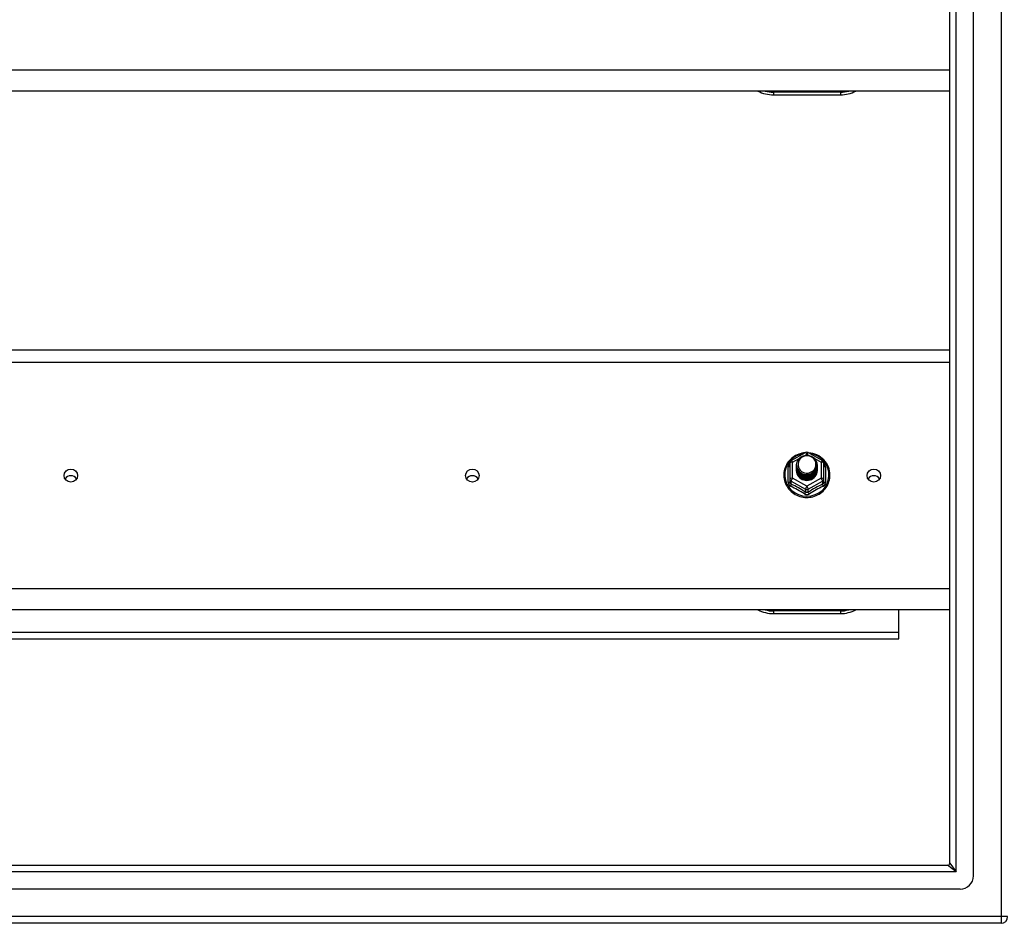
# Model space of a CAD drawing. Header units: inches. Extents: x 64.1 to 160.1, y 43.5 to 72.8.
# Tile 19 of 24: x 97.3 to 112, y 44.6 to 58.1. Entities that reach past the tile are written whole.
import ezdxf

# ---------------------------------------------------------------- set-up
doc = ezdxf.new("R2010")
doc.units = ezdxf.units.IN
doc.header["$MEASUREMENT"] = 0
doc.layers.add('Visible Edges(ANSI)', color=7, linetype='Continuous', lineweight=25)
doc.layers.add('Visible Tangent Edges(ANSI)', color=7, linetype='Continuous', lineweight=25)

msp = doc.modelspace()

# ---------------------------------------------------------------- linework, layer by layer
at = {"layer": 'Visible Edges(ANSI)'}
for p, q in [((111.56, 45.343), (111.56, 70.926)), ((111.206, 45.532), (111.206, 70.738)), ((111.206, 57.068), (83.072, 57.068)), ((108.572, 57.012), (109.572, 57.012)), ((83.072, 53.203), (111.206, 53.203)), ((108.838, 51.548), (109.053, 51.668)), ((109.091, 51.668), (109.306, 51.548)), ((108.818, 51.514), (108.818, 51.275)), ((109.326, 51.275), (109.326, 51.514)), ((108.918, 51.483), (108.918, 51.484)), ((108.918, 51.471), (108.918, 51.471)), ((108.918, 51.458), (108.918, 51.458)), ((108.918, 51.445), (108.918, 51.446)), ((108.918, 51.433), (108.918, 51.433)), ((108.918, 51.42), (108.918, 51.421)), ((108.918, 51.408), (108.918, 51.408)), ((109.225, 51.477), (109.225, 51.477)), ((109.225, 51.464), (109.225, 51.465)), ((109.225, 51.452), (109.225, 51.452)), ((109.225, 51.439), (109.225, 51.44)), ((109.225, 51.427), (109.225, 51.427)), ((109.225, 51.414), (109.225, 51.415)), ((108.818, 51.275), (108.818, 51.23)), ((109.054, 51.262), (109.052, 51.253)), ((109.326, 51.23), (109.326, 51.275)), ((111.206, 49.318), (83.072, 49.318)), ((110.447, 48.984), (110.447, 49.318)), ((108.572, 49.262), (109.572, 49.262)), ((87.697, 48.885), (110.447, 48.885)), ((110.447, 48.885), (110.447, 48.984)), ((64.969, 45.501), (111.175, 45.501)), ((111.363, 45.146), (64.78, 45.146)), ((111.973, 44.635), (64.938, 44.635))]:
    msp.add_line(p, q, dxfattribs=at)
at = {"layer": 'Visible Edges(ANSI)', "flags": 128}
for points in [[(109.046, 51.664), (109.021, 51.662), (108.997, 51.657), (108.972, 51.651), (108.949, 51.643), (108.926, 51.634), (108.904, 51.623), (108.882, 51.61), (108.862, 51.596), (108.843, 51.581), (108.825, 51.564), (108.808, 51.546), (108.792, 51.527), (108.778, 51.507), (108.766, 51.486), (108.755, 51.464), (108.746, 51.441), (108.739, 51.418), (108.733, 51.395), (108.729, 51.371), (108.727, 51.346), (108.727, 51.322), (108.728, 51.298), (108.732, 51.274), (108.737, 51.25), (108.744, 51.227), (108.752, 51.204), (108.763, 51.182), (108.775, 51.16), (108.788, 51.14), (108.803, 51.121), (108.82, 51.102), (108.837, 51.085), (108.856, 51.069), (108.876, 51.055), (108.898, 51.042), (108.92, 51.03), (108.942, 51.021), (108.966, 51.012), (108.99, 51.006), (109.014, 51.001), (109.039, 50.998), (109.064, 50.996), (109.089, 50.997), (109.114, 50.999), (109.138, 51.002), (109.162, 51.008), (109.186, 51.015), (109.21, 51.024), (109.232, 51.034), (109.254, 51.046), (109.274, 51.06), (109.294, 51.075), (109.313, 51.091), (109.33, 51.109), (109.346, 51.127), (109.36, 51.147), (109.373, 51.168), (109.385, 51.19), (109.394, 51.212), (109.402, 51.235), (109.409, 51.258), (109.413, 51.282), (109.416, 51.307), (109.417, 51.331)], [(109.417, 51.331), (109.415, 51.362), (109.411, 51.393), (109.403, 51.424), (109.393, 51.453), (109.38, 51.482), (109.364, 51.509), (109.345, 51.535), (109.325, 51.559), (109.302, 51.581), (109.276, 51.6), (109.25, 51.618), (109.221, 51.632), (109.192, 51.645), (109.161, 51.654), (109.13, 51.661), (109.098, 51.664)], [(108.939, 51.41), (108.923, 51.448), (108.918, 51.49), (108.926, 51.531), (108.946, 51.568), (108.976, 51.598), (109.014, 51.619), (109.056, 51.628), (109.1, 51.626), (109.141, 51.612), (109.177, 51.587), (109.204, 51.553), (109.221, 51.513), (109.225, 51.471), (109.217, 51.429), (109.197, 51.391), (109.167, 51.359), (109.13, 51.337), (109.087, 51.327), (109.044, 51.328), (109.002, 51.341), (108.966, 51.365), (108.939, 51.397), (108.923, 51.436), (108.918, 51.477)], [(108.956, 51.554), (108.955, 51.552), (108.953, 51.549), (108.952, 51.547), (108.951, 51.544), (108.95, 51.542), (108.949, 51.539), (108.948, 51.536), (108.947, 51.534), (108.947, 51.531), (108.946, 51.528), (108.945, 51.525), (108.944, 51.523), (108.944, 51.52), (108.943, 51.517), (108.943, 51.514), (108.943, 51.512), (108.942, 51.509), (108.942, 51.506), (108.942, 51.503), (108.942, 51.5), (108.942, 51.498), (108.942, 51.495), (108.942, 51.492), (108.942, 51.489)], [(108.958, 51.385), (108.98, 51.366), (109.007, 51.352), (109.035, 51.343), (109.065, 51.34), (109.095, 51.343), (109.124, 51.351), (109.151, 51.365), (109.174, 51.383), (109.193, 51.406), (109.206, 51.432), (109.214, 51.461), (109.216, 51.49), (109.211, 51.519), (109.201, 51.546), (109.184, 51.571), (109.163, 51.591), (109.138, 51.607), (109.11, 51.618), (109.08, 51.622), (109.05, 51.62), (109.021, 51.612), (108.995, 51.597), (108.973, 51.578), (108.956, 51.554)], [(108.918, 51.483), (108.918, 51.479), (108.919, 51.474), (108.919, 51.47), (108.919, 51.465), (108.92, 51.461), (108.921, 51.456), (108.922, 51.452), (108.923, 51.448), (108.924, 51.443), (108.925, 51.439), (108.927, 51.435), (108.928, 51.431), (108.93, 51.426), (108.932, 51.422), (108.934, 51.418), (108.936, 51.414), (108.939, 51.41), (108.941, 51.407), (108.943, 51.403), (108.946, 51.399), (108.949, 51.395), (108.952, 51.392), (108.955, 51.388), (108.958, 51.385)], [(108.918, 51.471), (108.92, 51.451), (108.923, 51.433), (108.93, 51.415), (108.939, 51.397), (108.95, 51.381), (108.963, 51.367), (108.978, 51.355), (108.995, 51.344), (109.013, 51.336), (109.032, 51.33), (109.052, 51.326), (109.072, 51.325), (109.092, 51.327), (109.112, 51.331), (109.131, 51.337), (109.149, 51.346), (109.165, 51.357), (109.18, 51.37), (109.194, 51.385), (109.205, 51.402), (109.214, 51.419), (109.22, 51.438), (109.224, 51.457), (109.225, 51.477)], [(109.225, 51.471), (109.225, 51.451), (109.221, 51.431), (109.215, 51.411), (109.207, 51.393), (109.196, 51.376), (109.182, 51.36), (109.167, 51.347), (109.15, 51.335), (109.132, 51.326), (109.112, 51.319), (109.092, 51.315), (109.072, 51.313), (109.051, 51.314), (109.031, 51.318), (109.011, 51.324), (108.993, 51.333), (108.976, 51.344), (108.961, 51.357), (108.948, 51.372), (108.937, 51.389), (108.928, 51.407), (108.922, 51.425), (108.919, 51.445), (108.918, 51.465)], [(108.918, 51.458), (108.92, 51.439), (108.923, 51.42), (108.93, 51.402), (108.939, 51.385), (108.95, 51.369), (108.963, 51.355), (108.978, 51.342), (108.995, 51.332), (109.013, 51.323), (109.032, 51.317), (109.052, 51.314), (109.072, 51.313), (109.092, 51.314), (109.112, 51.318), (109.131, 51.325), (109.149, 51.334), (109.165, 51.345), (109.18, 51.358), (109.194, 51.373), (109.205, 51.389), (109.214, 51.407), (109.22, 51.425), (109.224, 51.445), (109.225, 51.464)], [(109.225, 51.458), (109.225, 51.438), (109.221, 51.418), (109.215, 51.399), (109.207, 51.38), (109.196, 51.363), (109.182, 51.348), (109.167, 51.334), (109.15, 51.323), (109.132, 51.313), (109.112, 51.306), (109.092, 51.302), (109.072, 51.301), (109.051, 51.302), (109.031, 51.305), (109.011, 51.312), (108.993, 51.32), (108.976, 51.332), (108.961, 51.345), (108.948, 51.36), (108.937, 51.376), (108.928, 51.394), (108.922, 51.413), (108.919, 51.432), (108.918, 51.452)], [(108.918, 51.445), (108.92, 51.426), (108.923, 51.408), (108.93, 51.389), (108.939, 51.372), (108.95, 51.356), (108.963, 51.342), (108.978, 51.33), (108.995, 51.319), (109.013, 51.311), (109.032, 51.305), (109.052, 51.301), (109.072, 51.3), (109.092, 51.302), (109.112, 51.306), (109.131, 51.312), (109.149, 51.321), (109.165, 51.332), (109.18, 51.345), (109.194, 51.36), (109.205, 51.376), (109.214, 51.394), (109.22, 51.413), (109.224, 51.432), (109.225, 51.452)], [(109.225, 51.446), (109.225, 51.426), (109.221, 51.406), (109.215, 51.386), (109.207, 51.368), (109.196, 51.351), (109.182, 51.335), (109.167, 51.322), (109.15, 51.31), (109.132, 51.301), (109.112, 51.294), (109.092, 51.29), (109.072, 51.288), (109.051, 51.289), (109.031, 51.293), (109.011, 51.299), (108.993, 51.308), (108.976, 51.319), (108.961, 51.332), (108.948, 51.347), (108.937, 51.364), (108.928, 51.382), (108.922, 51.4), (108.919, 51.42), (108.918, 51.439)], [(108.918, 51.433), (108.92, 51.414), (108.923, 51.395), (108.93, 51.377), (108.939, 51.36), (108.95, 51.344), (108.963, 51.33), (108.978, 51.317), (108.995, 51.306), (109.013, 51.298), (109.032, 51.292), (109.052, 51.289), (109.072, 51.288), (109.092, 51.289), (109.112, 51.293), (109.131, 51.3), (109.149, 51.309), (109.165, 51.32), (109.18, 51.333), (109.194, 51.348), (109.205, 51.364), (109.214, 51.382), (109.22, 51.4), (109.224, 51.42), (109.225, 51.439)], [(109.225, 51.433), (109.225, 51.413), (109.221, 51.393), (109.215, 51.374), (109.207, 51.355), (109.196, 51.338), (109.182, 51.323), (109.167, 51.309), (109.15, 51.297), (109.132, 51.288), (109.112, 51.281), (109.092, 51.277), (109.072, 51.275), (109.051, 51.277), (109.031, 51.28), (109.011, 51.287), (108.993, 51.295), (108.976, 51.306), (108.961, 51.32), (108.948, 51.335), (108.937, 51.351), (108.928, 51.369), (108.922, 51.388), (108.919, 51.407), (108.918, 51.427)], [(108.918, 51.42), (108.92, 51.401), (108.923, 51.383), (108.93, 51.364), (108.939, 51.347), (108.95, 51.331), (108.963, 51.317), (108.978, 51.304), (108.995, 51.294), (109.013, 51.286), (109.032, 51.28), (109.052, 51.276), (109.072, 51.275), (109.092, 51.277), (109.112, 51.281), (109.131, 51.287), (109.149, 51.296), (109.165, 51.307), (109.18, 51.32), (109.194, 51.335), (109.205, 51.351), (109.214, 51.369), (109.22, 51.388), (109.224, 51.407), (109.225, 51.427)], [(109.225, 51.421), (109.225, 51.4), (109.221, 51.38), (109.215, 51.361), (109.207, 51.343), (109.196, 51.326), (109.182, 51.31), (109.167, 51.296), (109.15, 51.285), (109.132, 51.276), (109.112, 51.269), (109.092, 51.265), (109.072, 51.263), (109.051, 51.264), (109.031, 51.268), (109.011, 51.274), (108.993, 51.283), (108.976, 51.294), (108.961, 51.307), (108.948, 51.322), (108.937, 51.339), (108.928, 51.356), (108.922, 51.375), (108.919, 51.395), (108.918, 51.414)], [(108.918, 51.408), (108.92, 51.389), (108.923, 51.37), (108.93, 51.352), (108.939, 51.335), (108.95, 51.319), (108.963, 51.304), (108.978, 51.292), (108.995, 51.281), (109.013, 51.273), (109.032, 51.267), (109.052, 51.264), (109.072, 51.263), (109.092, 51.264), (109.112, 51.268), (109.131, 51.275), (109.149, 51.283), (109.165, 51.295), (109.18, 51.308), (109.194, 51.322), (109.205, 51.339), (109.214, 51.357), (109.22, 51.375), (109.224, 51.395), (109.225, 51.414)], [(109.052, 51.253), (109.044, 51.254), (109.036, 51.256), (109.028, 51.258), (109.02, 51.261), (109.013, 51.264), (109.005, 51.267), (108.998, 51.271), (108.991, 51.275), (108.984, 51.279), (108.978, 51.284), (108.971, 51.289), (108.965, 51.295), (108.96, 51.3), (108.954, 51.306), (108.949, 51.312), (108.945, 51.319), (108.94, 51.326), (108.936, 51.333), (108.933, 51.34), (108.93, 51.347), (108.927, 51.355), (108.925, 51.362), (108.923, 51.37), (108.922, 51.378)], [(108.956, 51.424), (108.956, 51.424), (108.955, 51.423), (108.954, 51.422), (108.953, 51.422), (108.953, 51.421), (108.952, 51.421), (108.951, 51.42), (108.951, 51.419), (108.95, 51.419), (108.949, 51.418), (108.948, 51.418), (108.948, 51.417), (108.947, 51.416), (108.946, 51.416), (108.946, 51.415), (108.945, 51.415), (108.944, 51.414), (108.943, 51.413), (108.943, 51.413), (108.942, 51.412), (108.941, 51.412), (108.941, 51.411), (108.94, 51.41), (108.939, 51.41)], [(108.942, 51.489), (108.942, 51.486), (108.942, 51.484), (108.942, 51.481), (108.942, 51.478), (108.942, 51.475), (108.942, 51.472), (108.942, 51.47), (108.943, 51.467), (108.943, 51.464), (108.944, 51.461), (108.944, 51.459), (108.945, 51.456), (108.945, 51.453), (108.946, 51.45), (108.947, 51.448), (108.948, 51.445), (108.948, 51.442), (108.949, 51.44), (108.95, 51.437), (108.951, 51.434), (108.953, 51.432), (108.954, 51.429), (108.955, 51.427), (108.956, 51.424)]]:
    msp.add_lwpolyline(points, dxfattribs=at)
at = {"layer": 'Visible Edges(ANSI)'}
for centre, radius, start, end in [((108.572, 57.512), 0.5, 242.5014, 270), ((109.572, 57.512), 0.5, 270, 297.4986), ((109.072, 51.634), 0.0394, 60.8255, 119.1745), ((108.857, 51.514), 0.0394, 119.1745, 180), ((109.286, 51.514), 0.0394, 0, 60.8255), ((108.572, 49.762), 0.5, 242.5014, 270), ((109.572, 49.762), 0.5, 270, 297.4986), ((111.175, 45.532), 0.031, 270, 0), ((111.363, 45.343), 0.197, 270, 0), ((111.973, 44.734), 0.099, 270, 0)]:
    msp.add_arc(centre, radius, start, end, dxfattribs=at)
for centre, major_axis, start_param, end_param in [((109.072, 51.49), (0.134, 0), 3.671471, 8.899926), ((109.072, 51.404), (-0.158, 0), 6.032414, 9.675269), ((109.072, 51.485), (0.154, 0), 3.669461, 3.875388), ((98.072, 51.224), (-0.101, 0), 3.68386, 5.740918), ((104.072, 51.224), (-0.101, 0), 3.68386, 5.740918), ((110.072, 51.224), (-0.101, 0), 3.68386, 5.740918)]:
    msp.add_ellipse(centre, major_axis=major_axis, ratio=0.966998, start_param=start_param, end_param=end_param, dxfattribs=at)
for centre in [(98.072, 51.324), (104.072, 51.324), (110.072, 51.324)]:
    msp.add_ellipse(centre, major_axis=(-0.101, 0), ratio=0.966998, dxfattribs=at)
at = {"layer": 'Visible Tangent Edges(ANSI)'}
for p, q in [((111.973, 71.536), (111.973, 44.734)), ((111.305, 45.402), (111.305, 70.868)), ((111.206, 57.382), (83.072, 57.382)), ((109.572, 57.051), (108.572, 57.051)), ((108.572, 57.051), (108.572, 57.012)), ((109.572, 57.051), (109.572, 57.012)), ((83.072, 53.016), (111.206, 53.016)), ((108.857, 51.524), (108.955, 51.579)), ((108.857, 51.285), (108.857, 51.524)), ((109.04, 51.626), (109.072, 51.644)), ((109.072, 51.644), (109.106, 51.625)), ((109.182, 51.583), (109.286, 51.524)), ((109.286, 51.524), (109.286, 51.285)), ((108.794, 51.227), (108.794, 51.454)), ((109.35, 51.454), (109.35, 51.227)), ((108.838, 51.242), (109.052, 51.122)), ((108.838, 51.197), (108.838, 51.242)), ((109.072, 51.165), (108.857, 51.285)), ((109.286, 51.285), (109.072, 51.165)), ((109.091, 51.122), (109.306, 51.242)), ((109.306, 51.242), (109.306, 51.197)), ((109.052, 51.122), (109.052, 51.077)), ((109.091, 51.077), (109.091, 51.122)), ((111.206, 49.632), (83.072, 49.632)), ((109.572, 49.301), (108.572, 49.301)), ((108.572, 49.301), (108.572, 49.262)), ((109.572, 49.301), (109.572, 49.262)), ((87.697, 48.984), (110.447, 48.984)), ((111.305, 45.402), (111.175, 45.501)), ((111.206, 45.532), (111.305, 45.402)), ((111.305, 45.402), (64.839, 45.402)), ((111.973, 44.734), (64.171, 44.734)), ((111.973, 44.734), (111.973, 44.635)), ((112.072, 44.734), (111.973, 44.734))]:
    msp.add_line(p, q, dxfattribs=at)
at = {"layer": 'Visible Tangent Edges(ANSI)', "flags": 128}
for points in [[(108.818, 51.507), (108.816, 51.505), (108.814, 51.503), (108.812, 51.501), (108.811, 51.499), (108.809, 51.497), (108.808, 51.495), (108.806, 51.493), (108.805, 51.491), (108.803, 51.489), (108.802, 51.487), (108.801, 51.484), (108.8, 51.482), (108.799, 51.48), (108.798, 51.478), (108.797, 51.475), (108.796, 51.473), (108.796, 51.471), (108.795, 51.468), (108.795, 51.466), (108.794, 51.463), (108.794, 51.461), (108.794, 51.459), (108.794, 51.456), (108.794, 51.454)], [(109.35, 51.454), (109.35, 51.456), (109.35, 51.459), (109.35, 51.461), (109.349, 51.463), (109.349, 51.466), (109.348, 51.468), (109.348, 51.471), (109.347, 51.473), (109.346, 51.475), (109.346, 51.478), (109.345, 51.48), (109.344, 51.482), (109.343, 51.484), (109.341, 51.487), (109.34, 51.489), (109.339, 51.491), (109.337, 51.493), (109.336, 51.495), (109.334, 51.497), (109.333, 51.499), (109.331, 51.501), (109.329, 51.503), (109.328, 51.505), (109.326, 51.507)], [(108.794, 51.227), (108.794, 51.223), (108.794, 51.22), (108.794, 51.217), (108.795, 51.214), (108.795, 51.211), (108.796, 51.207), (108.797, 51.204), (108.798, 51.201), (108.799, 51.198), (108.801, 51.195), (108.802, 51.192), (108.804, 51.19), (108.805, 51.187), (108.807, 51.184), (108.809, 51.182), (108.811, 51.179), (108.813, 51.177), (108.816, 51.175), (108.818, 51.173), (108.82, 51.171), (108.823, 51.169), (108.826, 51.167), (108.828, 51.166), (108.831, 51.164)], [(108.838, 51.197), (108.836, 51.197), (108.835, 51.198), (108.833, 51.199), (108.832, 51.2), (108.831, 51.201), (108.829, 51.202), (108.828, 51.203), (108.827, 51.204), (108.826, 51.206), (108.825, 51.207), (108.824, 51.208), (108.823, 51.21), (108.822, 51.211), (108.822, 51.213), (108.821, 51.214), (108.82, 51.216), (108.82, 51.217), (108.819, 51.219), (108.819, 51.221), (108.818, 51.223), (108.818, 51.224), (108.818, 51.226), (108.818, 51.228), (108.818, 51.23)], [(109.326, 51.23), (109.326, 51.228), (109.326, 51.226), (109.325, 51.224), (109.325, 51.223), (109.325, 51.221), (109.324, 51.219), (109.324, 51.217), (109.323, 51.216), (109.323, 51.214), (109.322, 51.213), (109.321, 51.211), (109.32, 51.21), (109.32, 51.208), (109.319, 51.207), (109.318, 51.206), (109.316, 51.204), (109.315, 51.203), (109.314, 51.202), (109.313, 51.201), (109.312, 51.2), (109.31, 51.199), (109.309, 51.198), (109.307, 51.197), (109.306, 51.197)], [(109.313, 51.164), (109.315, 51.166), (109.318, 51.167), (109.321, 51.169), (109.323, 51.171), (109.326, 51.173), (109.328, 51.175), (109.33, 51.177), (109.332, 51.179), (109.334, 51.182), (109.336, 51.184), (109.338, 51.187), (109.34, 51.19), (109.341, 51.192), (109.343, 51.195), (109.344, 51.198), (109.345, 51.201), (109.346, 51.204), (109.347, 51.207), (109.348, 51.211), (109.349, 51.214), (109.349, 51.217), (109.35, 51.22), (109.35, 51.223), (109.35, 51.227)], [(109.091, 51.077), (109.09, 51.076), (109.088, 51.075), (109.087, 51.074), (109.085, 51.074), (109.084, 51.073), (109.082, 51.072), (109.08, 51.072), (109.079, 51.072), (109.077, 51.071), (109.075, 51.071), (109.074, 51.071), (109.072, 51.071), (109.07, 51.071), (109.068, 51.071), (109.067, 51.071), (109.065, 51.072), (109.063, 51.072), (109.062, 51.072), (109.06, 51.073), (109.058, 51.074), (109.057, 51.074), (109.055, 51.075), (109.054, 51.076), (109.052, 51.077)], [(109.034, 51.051), (109.037, 51.049), (109.04, 51.047), (109.043, 51.046), (109.046, 51.045), (109.049, 51.044), (109.052, 51.043), (109.056, 51.042), (109.059, 51.041), (109.062, 51.041), (109.065, 51.04), (109.069, 51.04), (109.072, 51.04), (109.075, 51.04), (109.078, 51.04), (109.082, 51.041), (109.085, 51.041), (109.088, 51.042), (109.091, 51.043), (109.094, 51.044), (109.097, 51.045), (109.1, 51.046), (109.103, 51.047), (109.106, 51.049), (109.109, 51.051)]]:
    msp.add_lwpolyline(points, dxfattribs=at)
at = {"layer": 'Visible Tangent Edges(ANSI)'}
for centre, start, end in [((108.572, 57.52), 254.5326, 270), ((109.572, 57.52), 270, 285.4674), ((108.572, 49.77), 254.5326, 270), ((109.572, 49.77), 270, 285.4674)]:
    msp.add_arc(centre, 0.469, start, end, dxfattribs=at)
for centre, major_axis, ratio, start_param, end_param in [((109.072, 51.337), (0.331, 0), 0.966998, 1.708073, 7.716705), ((109.072, 51.634), (-0.0192, 0.0344), 0.127392, 4.936728, 6.283185), ((109.072, 51.634), (0.0192, 0.0344), 0.127392, 0, 1.346458), ((108.857, 51.514), (-0.0394, 0), 0.254784, 4.712389, 6.283185), ((108.857, 51.514), (-0.0192, 0.0344), 0.127392, 4.936728, 6.283185), ((109.286, 51.514), (0.0192, 0.0344), 0.127392, 0, 1.346458), ((109.286, 51.514), (0.0394, 0), 0.254784, 0, 1.570796), ((108.778, 51.469), (0.0394, 0), 0.420933, 5.107073, 6.283185), ((109.365, 51.469), (-0.0394, 0), 0.420933, 0, 1.176113), ((108.778, 51.23), (0.0394, 0), 0.080687, 5.107073, 6.283185), ((108.857, 51.275), (-0.0394, 0), 0.254784, 4.712389, 6.283185), ((108.857, 51.275), (-0.0394, 0), 0.966998, 0, 1.047198), ((108.857, 51.275), (-0.0192, -0.0344), 0.127392, 4.48805, 6.058847), ((109.286, 51.275), (0.0394, 0), 0.254784, 0, 1.570796), ((109.286, 51.275), (0.0192, -0.0344), 0.127392, 0.224339, 1.795135), ((109.286, 51.275), (0.0394, 0), 0.966998, 5.235988, 6.283185), ((109.365, 51.23), (-0.0394, 0), 0.080687, 0, 1.176113), ((108.818, 51.164), (0.0178, 0.0351), 0.295528, 4.874003, 6.050115), ((108.933, 50.94), (0.573, -0.342), 0.220649, 1.524932, 1.878631), ((108.945, 50.96), (-0.605, 0.361), 0.220649, 4.666525, 5.020223), ((109.032, 51.044), (0.0205, 0.0336), 0.044718, 0.222707, 1.398819), ((109.072, 51.155), (-0.0192, -0.0344), 0.127392, 4.48805, 6.058847), ((109.072, 51.155), (0.0394, 0), 0.966998, 4.18879, 5.235988), ((109.072, 51.155), (0.0192, -0.0344), 0.127392, 0.224339, 1.795135), ((109.199, 50.96), (-0.605, -0.361), 0.220649, 4.404555, 4.758253), ((109.111, 51.044), (-0.0205, 0.0336), 0.044718, 4.884366, 6.060479), ((109.211, 50.94), (0.573, 0.342), 0.220649, 1.262962, 1.61666), ((109.326, 51.164), (-0.0178, 0.0351), 0.295528, 0.23307, 1.409183)]:
    msp.add_ellipse(centre, major_axis=major_axis, ratio=ratio, start_param=start_param, end_param=end_param, dxfattribs=at)

doc.saveas('drawing.dxf')
